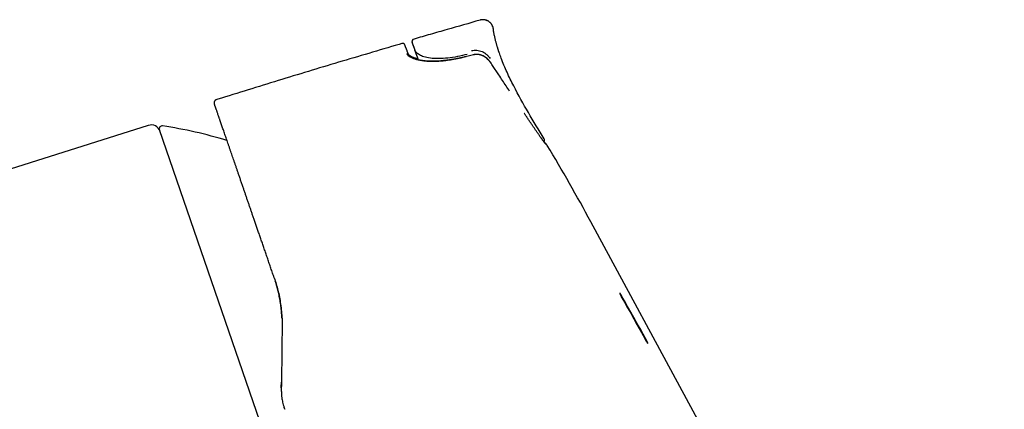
# Model space of a CAD drawing. Header units: millimetres. Extents: x 8 to 765, y 12 to 461.
# Tile 37 of 37: x 663 to 765, y 421 to 461. Entities that reach past the tile are written whole.
import ezdxf

# ---------------------------------------------------------------- set-up
doc = ezdxf.new("R2010")
doc.units = ezdxf.units.MM

msp = doc.modelspace()

# ---------------------------------------------------------------- linework, layer by layer
at = {"color": 7, "linetype": 'Continuous', "lineweight": 30}
for p, q in [((712.15, 460.54), (712.15, 460.55)), ((702.77, 459.04), (702.77, 459.04)), ((710.08, 457.86), (709.39, 457.68)), ((683.41, 453.18), (683.41, 453.19)), ((683.6, 451.71), (683.58, 451.76)), ((676.36, 450.54), (649.64, 442.11)), ((693.17, 404.71), (677.54, 450.1)), ((717.43, 449.11), (717.43, 449.13)), ((722.27, 440.54), (722.27, 440.54)), ((689.43, 434.75), (689.43, 434.75)), ((725.4, 432.93), (727.98, 428.33)), ((690.17, 423.46), (690.18, 423.94)), ((690.17, 423.36), (690.17, 423.46)), ((690.52, 421.14), (690.46, 421.32)), ((690.52, 421.14), (690.53, 421.14))]:
    msp.add_line(p, q, dxfattribs=at)
at = {"color": 7, "linetype": 'Continuous', "lineweight": 30, "flags": 128}
for points in [[(704.4, 457.33), (704.37, 457.42), (704.3, 457.6), (704.23, 457.78), (704.16, 457.97), (704.09, 458.15), (704.02, 458.34)], [(765.13, 361.2), (743.7, 400.87), (732.86, 420.94), (722.27, 440.54)], [(728, 428.34), (727.68, 428.91), (727.36, 429.49), (727.03, 430.06), (726.71, 430.63), (726.39, 431.21), (726.07, 431.78), (725.74, 432.36), (725.42, 432.93)], [(725.42, 432.8), (725.74, 432.22), (726.07, 431.65), (726.39, 431.08), (726.71, 430.5), (727.03, 429.93), (727.36, 429.35), (727.68, 428.78), (728, 428.2)]]:
    msp.add_lwpolyline(points, dxfattribs=at)
at = {"color": 7, "linetype": 'Continuous', "lineweight": 30}
for centre, radius, start, end in [((704.01, 459.2), 0.3, 106.1248, 200.8996), ((702.81, 458.9), 0.15, 19.9276, 106.2439), ((947.74, 551.5), 260.92, 200.7421, 200.9191), ((676.66, 449.59), 1, 19, 107.5), ((677.82, 450.2), 0.3, 81.0988, 199), ((670.13, 401.1), 50, 73.2587, 81.0988), ((717.15, 449.01), 0.3, 19.1906, 31.0884), ((546.33, 345.43), 200, 28.3952, 31.0118)]:
    msp.add_arc(centre, radius, start, end, dxfattribs=at)
for points, knots in [([(710.78, 461.45), (709.63, 461.12), (707.92, 460.63), (705.63, 459.98), (704.49, 459.65), (703.93, 459.49)], [0, 0, 0, 0, 0.499947, 0.752984, 1, 1, 1, 1]), ([(712.08, 460.8), (712.08, 460.81), (712.07, 460.85), (712.04, 460.9), (712, 460.97), (711.96, 461.04), (711.91, 461.1), (711.86, 461.16), (711.8, 461.22), (711.73, 461.27), (711.67, 461.32), (711.6, 461.36), (711.52, 461.4), (711.45, 461.43), (711.37, 461.45), (711.29, 461.47), (711.21, 461.48), (711.14, 461.49), (711.06, 461.49), (710.99, 461.49), (710.91, 461.48), (710.84, 461.47), (710.8, 461.46), (710.78, 461.45)], [0, 0, 0, 0, 0.023866, 0.071623, 0.120145, 0.169387, 0.219273, 0.269698, 0.320534, 0.371647, 0.422895, 0.474134, 0.525219, 0.576007, 0.62636, 0.676148, 0.725247, 0.773546, 0.820948, 0.867364, 0.912718, 0.956947, 1, 1, 1, 1]), ([(712.1, 460.76), (712.1, 460.76), (712.09, 460.78), (712.07, 460.83), (712.04, 460.9), (712, 460.97), (711.96, 461.03), (711.91, 461.1), (711.86, 461.16), (711.8, 461.22), (711.73, 461.27), (711.67, 461.32), (711.6, 461.36), (711.52, 461.39), (711.45, 461.43), (711.37, 461.45), (711.29, 461.47), (711.21, 461.48), (711.14, 461.49), (711.06, 461.49), (710.99, 461.49), (710.91, 461.48), (710.84, 461.47), (710.8, 461.46), (710.78, 461.45)], [0, 0, 0, 0, 0.0018244, 0.0471565, 0.0934609, 0.1406512, 0.1886286, 0.2372824, 0.2864914, 0.3361257, 0.3860478, 0.4361157, 0.4861846, 0.5361099, 0.5857492, 0.6349652, 0.6836274, 0.7316145, 0.7788156, 0.8251315, 0.8704754, 0.9147734, 0.9579645, 1, 1, 1, 1]), ([(712.15, 460.55), (712.14, 460.58), (712.14, 460.63), (712.12, 460.71), (712.1, 460.76), (712.09, 460.79), (712.09, 460.79)], [0, 0, 0, 0, 0.321955, 0.651499, 0.987053, 1, 1, 1, 1]), ([(712.1, 460.76), (712.1, 460.76), (712.1, 460.77), (712.09, 460.77), (712.09, 460.78)], [0, 0, 0, 0, 0.295175, 1, 1, 1, 1]), ([(712.77, 458.06), (712.76, 458.07), (712.76, 458.07), (712.76, 458.09), (712.75, 458.11), (712.74, 458.14), (712.73, 458.17), (712.71, 458.22), (712.69, 458.27), (712.67, 458.33), (712.65, 458.4), (712.63, 458.48), (712.6, 458.57), (712.57, 458.66), (712.54, 458.77), (712.5, 458.89), (712.47, 459.02), (712.43, 459.16), (712.39, 459.32), (712.35, 459.48), (712.31, 459.65), (712.27, 459.83), (712.23, 460.02), (712.2, 460.21), (712.17, 460.39), (712.16, 460.5), (712.15, 460.54)], [0, 0, 0, 0, 0.009421, 0.01958, 0.030707, 0.042978, 0.061335, 0.082177, 0.105656, 0.131878, 0.160918, 0.192833, 0.227665, 0.265445, 0.3062, 0.355401, 0.408383, 0.465166, 0.525767, 0.590206, 0.6585, 0.726442, 0.797851, 0.872738, 0.951085, 1, 1, 1, 1]), ([(703.82, 459.43), (703.82, 459.43), (703.81, 459.42), (703.79, 459.41), (703.77, 459.38), (703.75, 459.35), (703.74, 459.33), (703.73, 459.3), (703.72, 459.27), (703.72, 459.25), (703.71, 459.23), (703.71, 459.21), (703.71, 459.2), (703.71, 459.18), (703.71, 459.16), (703.72, 459.15), (703.72, 459.13), (703.72, 459.12), (703.72, 459.12), (703.72, 459.11)], [0, 0, 0, 0, 0.0021246, 0.0573956, 0.1204349, 0.1706171, 0.2131284, 0.2660098, 0.3057622, 0.3394186, 0.3778652, 0.4242488, 0.4803929, 0.5473271, 0.6256566, 0.7157581, 0.8178792, 0.9321918, 1, 1, 1, 1]), ([(702.77, 459.04), (702.64, 459.01), (701.46, 458.66), (699.24, 458.01), (696.1, 457.08), (692.97, 456.14), (689.84, 455.19), (686.72, 454.22), (684.57, 453.56), (683.47, 453.21), (683.41, 453.19)], [0, 0, 0, 0, 0.020083, 0.181835, 0.343588, 0.505342, 0.667096, 0.828848, 0.990601, 1, 1, 1, 1]), ([(703.36, 457.89), (703.35, 457.91), (703.34, 457.94), (703.32, 457.99), (703.3, 458.04), (703.28, 458.08), (703.27, 458.12), (703.26, 458.15), (703.24, 458.19), (703.23, 458.21), (703.22, 458.24), (703.21, 458.26), (703.21, 458.29), (703.2, 458.31), (703.19, 458.33), (703.18, 458.35), (703.17, 458.37), (703.16, 458.39), (703.16, 458.42), (703.14, 458.45), (703.12, 458.5), (703.1, 458.56), (703.08, 458.61), (703.06, 458.66), (703.05, 458.7), (703.03, 458.73), (703.02, 458.76), (703.01, 458.79), (703, 458.82), (702.99, 458.84), (702.99, 458.85), (702.98, 458.86), (702.98, 458.87), (702.98, 458.87), (702.98, 458.88), (702.98, 458.89), (702.97, 458.89), (702.97, 458.9), (702.97, 458.91), (702.96, 458.92), (702.96, 458.93), (702.96, 458.94), (702.95, 458.94), (702.95, 458.95), (702.95, 458.96), (702.94, 458.97), (702.94, 458.97), (702.94, 458.97), (702.94, 458.97)], [0, 0, 0, 0, 0.026016, 0.050729, 0.074141, 0.096254, 0.11707, 0.13659, 0.153811, 0.169882, 0.184807, 0.198585, 0.211217, 0.22567, 0.239255, 0.252937, 0.266716, 0.280592, 0.294565, 0.308634, 0.353219, 0.398174, 0.443128, 0.488081, 0.520775, 0.553468, 0.58616, 0.618619, 0.649845, 0.679726, 0.708266, 0.716235, 0.724726, 0.734094, 0.744337, 0.755455, 0.767448, 0.782706, 0.799177, 0.816861, 0.835759, 0.856291, 0.878085, 0.90114, 0.925455, 0.95103, 0.977865, 1, 1, 1, 1]), ([(702.94, 458.97), (702.94, 458.97), (702.94, 458.97), (702.94, 458.97), (702.94, 458.97)], [0, 0, 0, 0, 0.90263, 1, 1, 1, 1]), ([(703.73, 459.1), (703.73, 459.1), (703.73, 459.1), (703.73, 459.1), (703.73, 459.09), (703.73, 459.09), (703.74, 459.08), (703.74, 459.07), (703.74, 459.07), (703.74, 459.06), (703.74, 459.06), (703.75, 459.05), (703.75, 459.05), (703.75, 459.04), (703.75, 459.04), (703.75, 459.03), (703.76, 459.02), (703.76, 459.01), (703.77, 459), (703.77, 458.98), (703.78, 458.96), (703.79, 458.94), (703.8, 458.92), (703.81, 458.89), (703.82, 458.86), (703.83, 458.82), (703.85, 458.78), (703.87, 458.73), (703.88, 458.7), (703.89, 458.67), (703.9, 458.66), (703.9, 458.64), (703.91, 458.62), (703.92, 458.6), (703.93, 458.58), (703.94, 458.55), (703.95, 458.53), (703.96, 458.5), (703.96, 458.49), (703.96, 458.48)], [0, 0, 0, 0, 0.018734, 0.048974, 0.077531, 0.104407, 0.128212, 0.150528, 0.171359, 0.190706, 0.20857, 0.224954, 0.239858, 0.253284, 0.265232, 0.27655, 0.299333, 0.322849, 0.355827, 0.390146, 0.425508, 0.460943, 0.496376, 0.531811, 0.585932, 0.640049, 0.694167, 0.7478, 0.80027, 0.816521, 0.832657, 0.848825, 0.866722, 0.886831, 0.909155, 0.933696, 0.958144, 0.984462, 1, 1, 1, 1]), ([(709.35, 457.65), (709.1, 457.59), (708.62, 457.47), (707.9, 457.34), (707.31, 457.25), (706.83, 457.2), (706.45, 457.18), (706.08, 457.16), (705.73, 457.16), (705.35, 457.17), (704.96, 457.21), (704.56, 457.26), (704.2, 457.35), (703.89, 457.45), (703.62, 457.56), (703.41, 457.69), (703.26, 457.82), (703.2, 457.92), (703.18, 457.97)], [0, 0, 0, 0, 0.09137, 0.178404, 0.261807, 0.310455, 0.358282, 0.405492, 0.452301, 0.498928, 0.561284, 0.623225, 0.685521, 0.748926, 0.813135, 0.875847, 0.937861, 1, 1, 1, 1]), ([(704.37, 457.41), (704.37, 457.42), (704.36, 457.42), (704.33, 457.42), (704.3, 457.43), (704.27, 457.44), (704.23, 457.45), (704.18, 457.46), (704.14, 457.47), (704.1, 457.48), (704.07, 457.49), (704.04, 457.5), (704.02, 457.51), (704, 457.51), (703.98, 457.52), (703.96, 457.53), (703.93, 457.54), (703.9, 457.55), (703.86, 457.56), (703.82, 457.58), (703.76, 457.6), (703.71, 457.63), (703.67, 457.65), (703.63, 457.67), (703.61, 457.68), (703.58, 457.7), (703.56, 457.71), (703.55, 457.72), (703.53, 457.73), (703.51, 457.75), (703.49, 457.76), (703.46, 457.78), (703.44, 457.81), (703.42, 457.83), (703.4, 457.85), (703.38, 457.87), (703.37, 457.89), (703.36, 457.9), (703.36, 457.91), (703.35, 457.91), (703.35, 457.92), (703.35, 457.93), (703.34, 457.93), (703.34, 457.94), (703.34, 457.94)], [0, 0, 0, 0, 0.006849, 0.021249, 0.037748, 0.056345, 0.08096, 0.108498, 0.137143, 0.162816, 0.183097, 0.200884, 0.216172, 0.229056, 0.241934, 0.255849, 0.270798, 0.286567, 0.320792, 0.357848, 0.398064, 0.441987, 0.489617, 0.517679, 0.543892, 0.567592, 0.588785, 0.607951, 0.627048, 0.646286, 0.680424, 0.714738, 0.750895, 0.789238, 0.830823, 0.862754, 0.893426, 0.922505, 0.931905, 0.941108, 0.951667, 0.965193, 0.981692, 1, 1, 1, 1]), ([(709.35, 457.67), (709.29, 457.66), (709.17, 457.63), (709, 457.59), (708.84, 457.55), (708.68, 457.52), (708.53, 457.48), (708.39, 457.46), (708.25, 457.43), (708.12, 457.41), (707.99, 457.38), (707.87, 457.36), (707.76, 457.35), (707.66, 457.33), (707.56, 457.32), (707.46, 457.3), (707.37, 457.29), (707.27, 457.28), (707.18, 457.27), (707.08, 457.26), (706.99, 457.25), (706.86, 457.23), (706.69, 457.22), (706.49, 457.2), (706.3, 457.19), (706.1, 457.19), (705.9, 457.18), (705.71, 457.19), (705.52, 457.19), (705.33, 457.2), (705.15, 457.21), (704.98, 457.23), (704.81, 457.25), (704.65, 457.28), (704.5, 457.3), (704.37, 457.33), (704.26, 457.36), (704.17, 457.38), (704.11, 457.4), (704.06, 457.42), (704.04, 457.43), (704.02, 457.43), (704.01, 457.44), (703.99, 457.44), (703.97, 457.45), (703.94, 457.46), (703.91, 457.47), (703.88, 457.49), (703.85, 457.5), (703.8, 457.52), (703.75, 457.54), (703.7, 457.57), (703.65, 457.6), (703.61, 457.62), (703.57, 457.65), (703.54, 457.67), (703.52, 457.69), (703.5, 457.7), (703.49, 457.71), (703.48, 457.73), (703.46, 457.74), (703.45, 457.75), (703.44, 457.76), (703.43, 457.78), (703.42, 457.79), (703.41, 457.8), (703.4, 457.81), (703.39, 457.82), (703.39, 457.83), (703.38, 457.84), (703.38, 457.84), (703.38, 457.85), (703.37, 457.86), (703.37, 457.87), (703.36, 457.88), (703.36, 457.89), (703.36, 457.89)], [0, 0, 0, 0, 0.022153, 0.043392, 0.063709, 0.083097, 0.10155, 0.119065, 0.135637, 0.152774, 0.168764, 0.183607, 0.197301, 0.209846, 0.22249, 0.234349, 0.246278, 0.258279, 0.270353, 0.2825, 0.294718, 0.307008, 0.332254, 0.357799, 0.383671, 0.409878, 0.436425, 0.462838, 0.489506, 0.516048, 0.542437, 0.569137, 0.595655, 0.621932, 0.647941, 0.67368, 0.692116, 0.70968, 0.726363, 0.732408, 0.737182, 0.740619, 0.74341, 0.747319, 0.752433, 0.758555, 0.765806, 0.774047, 0.782413, 0.790754, 0.807062, 0.823271, 0.837547, 0.851549, 0.864897, 0.877449, 0.885612, 0.893043, 0.900217, 0.907446, 0.913166, 0.919287, 0.926483, 0.934769, 0.942056, 0.948732, 0.954512, 0.959657, 0.96514, 0.968405, 0.971805, 0.975688, 0.980448, 0.986085, 0.992602, 1, 1, 1, 1]), ([(709.44, 457.9), (709.11, 457.82), (708.43, 457.65), (707.42, 457.5), (706.45, 457.44), (705.6, 457.49), (704.93, 457.64), (704.45, 457.85), (704.15, 458.09), (704.06, 458.26), (704.02, 458.34)], [0, 0, 0, 0, 0.123844, 0.248769, 0.374887, 0.502226, 0.628531, 0.753769, 0.878318, 1, 1, 1, 1]), ([(709.35, 457.66), (709.35, 457.67), (709.35, 457.67), (709.35, 457.67), (709.35, 457.67)], [0, 0, 0, 0, 0.088821, 1, 1, 1, 1]), ([(709.9, 458.29), (709.99, 458.31), (710.17, 458.35), (710.45, 458.34), (710.73, 458.29), (711, 458.2), (711.24, 458.06), (711.46, 457.89), (711.66, 457.7), (711.76, 457.55), (711.82, 457.48)], [0, 0, 0, 0, 0.125519, 0.251921, 0.378719, 0.505253, 0.630846, 0.755386, 0.878676, 1, 1, 1, 1]), ([(711.83, 457.1), (711.81, 457.12), (711.77, 457.18), (711.71, 457.25), (711.64, 457.33), (711.57, 457.4), (711.51, 457.46), (711.44, 457.52), (711.37, 457.57), (711.31, 457.61), (711.24, 457.66), (711.18, 457.69), (711.12, 457.72), (711.06, 457.75), (711.01, 457.77), (710.96, 457.79), (710.92, 457.81), (710.88, 457.83), (710.83, 457.84), (710.79, 457.85), (710.75, 457.86), (710.71, 457.87), (710.69, 457.87), (710.67, 457.88), (710.66, 457.88), (710.64, 457.88), (710.61, 457.89), (710.58, 457.89), (710.54, 457.89), (710.49, 457.9), (710.44, 457.9), (710.37, 457.9), (710.31, 457.9), (710.23, 457.89), (710.15, 457.88), (710.09, 457.86), (710.06, 457.85)], [0, 0, 0, 0, 0.042305, 0.095207, 0.14542, 0.192912, 0.237658, 0.27964, 0.318842, 0.36105, 0.399451, 0.434036, 0.465741, 0.497018, 0.527998, 0.551043, 0.573928, 0.596658, 0.619235, 0.641664, 0.662343, 0.679321, 0.692573, 0.699328, 0.704807, 0.713472, 0.726598, 0.744211, 0.766353, 0.788981, 0.815031, 0.844572, 0.877696, 0.914526, 0.955224, 1, 1, 1, 1]), ([(711.84, 457.09), (711.73, 457.22), (711.52, 457.48), (711.16, 457.71), (710.85, 457.83), (710.6, 457.88), (710.34, 457.89), (710.17, 457.85), (710.08, 457.84)], [0, 0, 0, 0, 0.247649, 0.495472, 0.619351, 0.743684, 0.869838, 1, 1, 1, 1]), ([(717.41, 449.16), (716.86, 450.06), (715.77, 451.86), (714.48, 454.15), (713.56, 456.05), (713.06, 457.19), (712.84, 457.88), (712.78, 458.07)], [0, 0, 0, 0, 0.31364, 0.627482, 0.784333, 0.94119, 1, 1, 1, 1]), ([(713.84, 454.08), (713.72, 454.27), (713.47, 454.64), (713.1, 455.2), (712.75, 455.73), (712.43, 456.21), (712.13, 456.65), (711.94, 456.94), (711.84, 457.09)], [0, 0, 0, 0, 0.186647, 0.37332, 0.560005, 0.706683, 0.853351, 1, 1, 1, 1]), ([(683.41, 453.19), (683.39, 453.18), (683.36, 453.17), (683.33, 453.15), (683.29, 453.12), (683.27, 453.09), (683.25, 453.07), (683.24, 453.05), (683.23, 453.03), (683.22, 453.01), (683.22, 453), (683.21, 452.99), (683.21, 452.98), (683.21, 452.97), (683.21, 452.96), (683.2, 452.94), (683.2, 452.94), (683.2, 452.93)], [0, 0, 0, 0, 0.119032, 0.24131, 0.351415, 0.446934, 0.526311, 0.591032, 0.645308, 0.68913, 0.722485, 0.746026, 0.768044, 0.792718, 0.854962, 0.939166, 1, 1, 1, 1]), ([(683.41, 453.19), (683.4, 453.19), (683.38, 453.18), (683.34, 453.16), (683.31, 453.14), (683.29, 453.12), (683.27, 453.09), (683.25, 453.07), (683.23, 453.04), (683.22, 453.01), (683.21, 452.98), (683.2, 452.95), (683.2, 452.92), (683.2, 452.88), (683.21, 452.84), (683.21, 452.82), (683.22, 452.81)], [0, 0, 0, 0, 0.076573, 0.156584, 0.239577, 0.303447, 0.368364, 0.434, 0.5, 0.566001, 0.631636, 0.696554, 0.760423, 0.843416, 0.923428, 1, 1, 1, 1]), ([(683.2, 452.92), (683.2, 452.92), (683.2, 452.91), (683.2, 452.9), (683.2, 452.88), (683.2, 452.87), (683.21, 452.86), (683.21, 452.85), (683.21, 452.85)], [0, 0, 0, 0, 0.053239, 0.234137, 0.444827, 0.685551, 0.956483, 1, 1, 1, 1]), ([(689.43, 434.75), (689.38, 434.92), (689.26, 435.25), (689.09, 435.75), (688.92, 436.23), (688.76, 436.72), (688.6, 437.19), (688.44, 437.65), (688.28, 438.11), (688.13, 438.56), (687.97, 439), (687.82, 439.44), (687.67, 439.87), (687.53, 440.29), (687.39, 440.69), (687.26, 441.07), (687.16, 441.35), (687.1, 441.53), (687.07, 441.62), (687.04, 441.71), (687.01, 441.8), (686.98, 441.9), (686.91, 442.08), (686.82, 442.34), (686.7, 442.69), (686.58, 443.03), (686.47, 443.37), (686.35, 443.7), (686.23, 444.05), (686.11, 444.41), (685.98, 444.78), (685.86, 445.15), (685.74, 445.49), (685.63, 445.82), (685.52, 446.12), (685.42, 446.42), (685.32, 446.72), (685.22, 447.01), (685.12, 447.29), (685.02, 447.56), (684.93, 447.85), (684.83, 448.13), (684.73, 448.42), (684.63, 448.71), (684.54, 448.98), (684.45, 449.24), (684.36, 449.49), (684.28, 449.73), (684.2, 449.97), (684.12, 450.19), (684.04, 450.41), (683.97, 450.61), (683.91, 450.81), (683.85, 450.97), (683.81, 451.1), (683.78, 451.19), (683.74, 451.28), (683.71, 451.37), (683.68, 451.45), (683.65, 451.56), (683.6, 451.69), (683.55, 451.83), (683.51, 451.97), (683.47, 452.09), (683.43, 452.2), (683.39, 452.3), (683.36, 452.4), (683.33, 452.48), (683.3, 452.55), (683.28, 452.62), (683.26, 452.68), (683.25, 452.72), (683.23, 452.76), (683.23, 452.79), (683.22, 452.8), (683.22, 452.81), (683.22, 452.81)], [0, 0, 0, 0, 0.016461, 0.032789, 0.048988, 0.065066, 0.081027, 0.096595, 0.112063, 0.127436, 0.142721, 0.157923, 0.173048, 0.188104, 0.203097, 0.216243, 0.22935, 0.232777, 0.236201, 0.239624, 0.243044, 0.246462, 0.249878, 0.263161, 0.276391, 0.289575, 0.302714, 0.315816, 0.328883, 0.344246, 0.359576, 0.37488, 0.390166, 0.403807, 0.417444, 0.431085, 0.444735, 0.458398, 0.472082, 0.48579, 0.499529, 0.515146, 0.530736, 0.546307, 0.561867, 0.577422, 0.592704, 0.607996, 0.623306, 0.638642, 0.65401, 0.669417, 0.684871, 0.700378, 0.708525, 0.716689, 0.724872, 0.733074, 0.741297, 0.749542, 0.765206, 0.780846, 0.796468, 0.812079, 0.827685, 0.843014, 0.858351, 0.873702, 0.889074, 0.904786, 0.920533, 0.93632, 0.952154, 0.968041, 0.983988, 1, 1, 1, 1]), ([(717.54, 448.66), (717.54, 448.66), (717.54, 448.67), (717.53, 448.68), (717.52, 448.69), (717.51, 448.69), (717.51, 448.7), (717.5, 448.71), (717.49, 448.72), (717.49, 448.72), (717.48, 448.73), (717.47, 448.74), (717.46, 448.76), (717.44, 448.78), (717.42, 448.81), (717.4, 448.84), (717.37, 448.88), (717.33, 448.93), (717.29, 448.98), (717.26, 449.03), (717.22, 449.08), (717.17, 449.14), (717.12, 449.21), (717.07, 449.29), (717.01, 449.37), (716.95, 449.45), (716.89, 449.54), (716.82, 449.64), (716.75, 449.75), (716.66, 449.87), (716.58, 449.99), (716.49, 450.12), (716.41, 450.24), (716.33, 450.36), (716.24, 450.48), (716.16, 450.6), (716.07, 450.73), (715.98, 450.86), (715.89, 450.99), (715.81, 451.12), (715.73, 451.24), (715.66, 451.34), (715.61, 451.42), (715.55, 451.51), (715.49, 451.59), (715.44, 451.67), (715.39, 451.74), (715.37, 451.78), (715.36, 451.78)], [0, 0, 0, 0, 0.017198, 0.032873, 0.047028, 0.059668, 0.070795, 0.078477, 0.085383, 0.092365, 0.099553, 0.106946, 0.124189, 0.142454, 0.161741, 0.182048, 0.207552, 0.233418, 0.258802, 0.283708, 0.308138, 0.332097, 0.361911, 0.390969, 0.419541, 0.448105, 0.476673, 0.50525, 0.538947, 0.57267, 0.606434, 0.640252, 0.668996, 0.697791, 0.726602, 0.755364, 0.784546, 0.814354, 0.841105, 0.868347, 0.896082, 0.91266, 0.92941, 0.946182, 0.962082, 0.979209, 0.994976, 1, 1, 1, 1]), ([(717.4, 448.84), (717.4, 448.84), (717.41, 448.86), (717.42, 448.88), (717.44, 448.92), (717.45, 448.95), (717.45, 448.99), (717.45, 449.03), (717.45, 449.06), (717.44, 449.09), (717.44, 449.1), (717.43, 449.11)], [0, 0, 0, 0, 0.0375, 0.114784, 0.196733, 0.313568, 0.439545, 0.575167, 0.720923, 0.877269, 1, 1, 1, 1]), ([(717.53, 448.7), (717.53, 448.71), (717.51, 448.72), (717.49, 448.75), (717.46, 448.79), (717.44, 448.82), (717.42, 448.85), (717.41, 448.86)], [0, 0, 0, 0, 0.228686, 0.452931, 0.672823, 0.888468, 1, 1, 1, 1]), ([(717.74, 448.48), (717.74, 448.48), (717.74, 448.48), (717.73, 448.48), (717.73, 448.49), (717.72, 448.49), (717.72, 448.5), (717.71, 448.51), (717.71, 448.51), (717.7, 448.52), (717.7, 448.52), (717.7, 448.53), (717.69, 448.53), (717.69, 448.54), (717.68, 448.54), (717.68, 448.55), (717.68, 448.55), (717.67, 448.55), (717.67, 448.56), (717.66, 448.56), (717.66, 448.57), (717.65, 448.58), (717.65, 448.58), (717.64, 448.59), (717.64, 448.59), (717.64, 448.59), (717.63, 448.6), (717.63, 448.6), (717.63, 448.6), (717.62, 448.61), (717.62, 448.61), (717.62, 448.61), (717.61, 448.62), (717.61, 448.63), (717.6, 448.63), (717.59, 448.64), (717.58, 448.65), (717.57, 448.66), (717.57, 448.67), (717.56, 448.68), (717.54, 448.69), (717.54, 448.7), (717.53, 448.7)], [0, 0, 0, 0, 0.005084, 0.047396, 0.087804, 0.126308, 0.162906, 0.197599, 0.228563, 0.257831, 0.285402, 0.311276, 0.335452, 0.363914, 0.391001, 0.417137, 0.442322, 0.466554, 0.489834, 0.512161, 0.538672, 0.563918, 0.589004, 0.614083, 0.62534, 0.636596, 0.647851, 0.659104, 0.670362, 0.682531, 0.69626, 0.71425, 0.734366, 0.75661, 0.780983, 0.807489, 0.83613, 0.865092, 0.895957, 0.928727, 0.963407, 1, 1, 1, 1]), ([(717.7, 448.51), (717.7, 448.51), (717.7, 448.51), (717.7, 448.52), (717.69, 448.52), (717.69, 448.52), (717.68, 448.53), (717.68, 448.53), (717.68, 448.53), (717.67, 448.54), (717.67, 448.54), (717.67, 448.54), (717.67, 448.54), (717.66, 448.55), (717.66, 448.55), (717.65, 448.55), (717.65, 448.56), (717.65, 448.56), (717.64, 448.57), (717.63, 448.58), (717.63, 448.58), (717.62, 448.59), (717.61, 448.6), (717.6, 448.61), (717.59, 448.62), (717.57, 448.63), (717.56, 448.65), (717.55, 448.66), (717.54, 448.66)], [0, 0, 0, 0, 0.033238, 0.074865, 0.115703, 0.17783, 0.237452, 0.294567, 0.31711, 0.339235, 0.360944, 0.382236, 0.403111, 0.424181, 0.446836, 0.473651, 0.50245, 0.533237, 0.566014, 0.600782, 0.641941, 0.685589, 0.731729, 0.780366, 0.831506, 0.885154, 0.941317, 1, 1, 1, 1]), ([(689.43, 434.75), (689.5, 434.55), (689.64, 434.12), (689.82, 433.46), (689.98, 432.76), (690.1, 432.03), (690.19, 431.27), (690.25, 430.49), (690.25, 429.95), (690.25, 429.68)], [0, 0, 0, 0, 0.129252, 0.262967, 0.401192, 0.543971, 0.691342, 0.843341, 1, 1, 1, 1]), ([(690.24, 430.53), (690.23, 430.67), (690.21, 431), (690.16, 431.53), (690.09, 432.11), (689.99, 432.68), (689.88, 433.23), (689.74, 433.75), (689.63, 434.15), (689.56, 434.38), (689.54, 434.43)], [0, 0, 0, 0, 0.098543, 0.250082, 0.398477, 0.54376, 0.683453, 0.820213, 0.954075, 1, 1, 1, 1]), ([(725.42, 432.93), (725.42, 432.94), (725.41, 432.95), (725.4, 432.97), (725.39, 433), (725.37, 433.02), (725.36, 433.04), (725.35, 433.06), (725.34, 433.08), (725.33, 433.09), (725.32, 433.1), (725.31, 433.11), (725.31, 433.12), (725.3, 433.13), (725.29, 433.14), (725.28, 433.16), (725.27, 433.17), (725.26, 433.17), (725.26, 433.18), (725.25, 433.18), (725.25, 433.17), (725.25, 433.17), (725.25, 433.15), (725.26, 433.12), (725.28, 433.08), (725.3, 433.04), (725.32, 432.98), (725.35, 432.93), (725.37, 432.89), (725.39, 432.86), (725.4, 432.83), (725.42, 432.81), (725.42, 432.8)], [0, 0, 0, 0, 0.019911, 0.042364, 0.067359, 0.094895, 0.124972, 0.150041, 0.172708, 0.192972, 0.210834, 0.226294, 0.23935, 0.250004, 0.285488, 0.31976, 0.35282, 0.384673, 0.41532, 0.444764, 0.473008, 0.500058, 0.563133, 0.62568, 0.687755, 0.747814, 0.807823, 0.87073, 0.903325, 0.936662, 0.96789, 1, 1, 1, 1]), ([(725.25, 433.16), (725.26, 433.15), (725.26, 433.15), (725.27, 433.14), (725.28, 433.12), (725.29, 433.11), (725.3, 433.1), (725.3, 433.09), (725.31, 433.08), (725.32, 433.06), (725.34, 433.04), (725.35, 433.01), (725.37, 432.99), (725.38, 432.97), (725.39, 432.95), (725.4, 432.93), (725.4, 432.93)], [0, 0, 0, 0, 0.066571, 0.164777, 0.267026, 0.322886, 0.35852, 0.406618, 0.467177, 0.540195, 0.625669, 0.719588, 0.800279, 0.873912, 0.940485, 1, 1, 1, 1]), ([(690.25, 429.68), (690.25, 429.48), (690.24, 429.09), (690.24, 428.5), (690.23, 427.91), (690.22, 427.32), (690.21, 426.73), (690.21, 426.03), (690.2, 425.22), (690.18, 424.29), (690.18, 423.67), (690.17, 423.36)], [0, 0, 0, 0, 0.093403, 0.186759, 0.280086, 0.373398, 0.466705, 0.560015, 0.706658, 0.853322, 1, 1, 1, 1]), ([(727.98, 428.33), (727.99, 428.32), (728, 428.3), (728.02, 428.26), (728.03, 428.23), (728.05, 428.2), (728.06, 428.17), (728.08, 428.14), (728.09, 428.12), (728.11, 428.08), (728.12, 428.05), (728.14, 428.01), (728.14, 427.99), (728.15, 427.98), (728.15, 427.97), (728.15, 427.97)], [0, 0, 0, 0, 0.077264, 0.152232, 0.224908, 0.2953, 0.363415, 0.42926, 0.492845, 0.55418, 0.692217, 0.830287, 0.899461, 0.96869, 1, 1, 1, 1]), ([(728, 428.2), (728.01, 428.2), (728.01, 428.18), (728.02, 428.16), (728.04, 428.14), (728.05, 428.12), (728.07, 428.09), (728.08, 428.07), (728.09, 428.06), (728.1, 428.04), (728.1, 428.03), (728.11, 428.02), (728.12, 428.02), (728.12, 428), (728.13, 427.99), (728.14, 427.98), (728.15, 427.97), (728.16, 427.96), (728.17, 427.96), (728.17, 427.96), (728.17, 427.96), (728.17, 427.97), (728.17, 427.98), (728.16, 428.01), (728.15, 428.03), (728.14, 428.05), (728.13, 428.08), (728.12, 428.11), (728.1, 428.15), (728.07, 428.2), (728.05, 428.24), (728.04, 428.27), (728.02, 428.3), (728.01, 428.32), (728, 428.34)], [0, 0, 0, 0, 0.019564, 0.041842, 0.066832, 0.094535, 0.124951, 0.14925, 0.171402, 0.191408, 0.209267, 0.224979, 0.238544, 0.249962, 0.285237, 0.319357, 0.352325, 0.384142, 0.414813, 0.444339, 0.472725, 0.499974, 0.562505, 0.624926, 0.656153, 0.687374, 0.718597, 0.749828, 0.806172, 0.8666, 0.898394, 0.931224, 0.965092, 1, 1, 1, 1]), ([(690.17, 423.36), (690.17, 423.29), (690.17, 423.15), (690.17, 422.94), (690.18, 422.74), (690.19, 422.55), (690.21, 422.38), (690.24, 422.19), (690.28, 421.98), (690.34, 421.73), (690.42, 421.44), (690.49, 421.25), (690.52, 421.15)], [0, 0, 0, 0, 0.093053, 0.182172, 0.267395, 0.34877, 0.426276, 0.499961, 0.598099, 0.714475, 0.84842, 1, 1, 1, 1])]:
    msp.add_open_spline(points, degree=3, knots=knots, dxfattribs=at)

doc.saveas('drawing.dxf')
